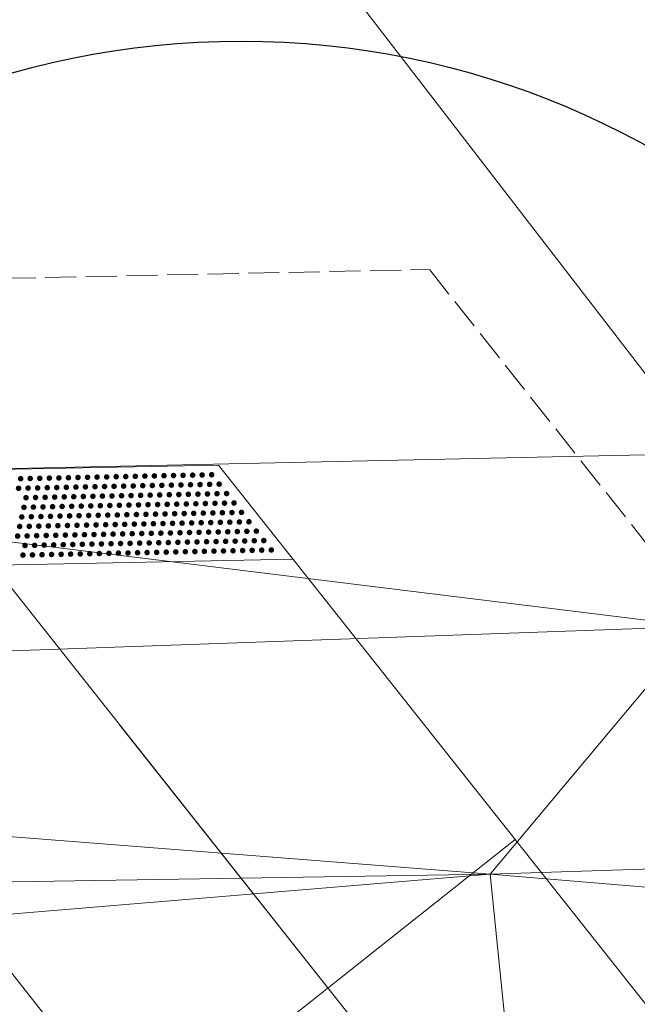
# Model space of a CAD drawing. Extents: x 2399984 to 2508823, y 556481 to 592637.
# Tile 96 of 158: x 2437646 to 2437659, y 564429 to 564449. Entities that reach past the tile are written whole.
import ezdxf

# ---------------------------------------------------------------- set-up
doc = ezdxf.new("R2010")
doc.units = 0
doc.header["$MEASUREMENT"] = 0
for name, pattern in [('cl20', [100, 5, -5, 80, -5, 5]), ('cl50', [100, 7.5, -7.5, 70, -7.5, 7.5]), ('constlimit', [0.85, 0.65, -0.1, -0.1])]:
    doc.linetypes.add(name, pattern=pattern)
for name, color, linetype, lineweight in [('DT_X_Triangles', 91, 'Continuous', 0), ('GE_P_CL_20', 7, 'cl20', 13), ('GE_P_CL_50', 7, 'cl50', 13), ('PV_P_Bikeway', 193, 'Continuous', 13), ('PV_P_Curb_Ramp', 120, 'Continuous', 13), ('PV_P_Joint', 4, 'Continuous', 13), ('RW_P_Const_Limits', 120, 'constlimit', 0)]:
    doc.layers.add(name, color=color, linetype=linetype, lineweight=lineweight)
doc.layers.add('GK_Visualization', color=30, linetype='Continuous', lineweight=13, plot=False)
doc.layers.add('SC_Scratch1', color=7, linetype='Continuous', lineweight=0, plot=False)

msp = doc.modelspace()

# ---------------------------------------------------------------- hatches: boundary and pattern name
at = {"layer": 'PV_P_Curb_Ramp'}
h = msp.add_hatch(color=256, dxfattribs=at)
edge = h.paths.add_edge_path()
edge.add_arc((2437645.811, 564439.683), 0.0583, 0, 360)
h = msp.add_hatch(color=256, dxfattribs=at)
edge = h.paths.add_edge_path()
edge.add_arc((2437646.011, 564439.687), 0.0583, 0, 360)
h = msp.add_hatch(color=256, dxfattribs=at)
edge = h.paths.add_edge_path()
edge.add_arc((2437646.211, 564439.691), 0.0583, 0, 360)
h = msp.add_hatch(color=256, dxfattribs=at)
edge = h.paths.add_edge_path()
edge.add_arc((2437646.411, 564439.695), 0.0583, 0, 360)
h = msp.add_hatch(color=256, dxfattribs=at)
edge = h.paths.add_edge_path()
edge.add_arc((2437646.611, 564439.699), 0.0583, 0, 360)
h = msp.add_hatch(color=256, dxfattribs=at)
edge = h.paths.add_edge_path()
edge.add_arc((2437646.811, 564439.703), 0.0583, 0, 360)
h = msp.add_hatch(color=256, dxfattribs=at)
edge = h.paths.add_edge_path()
edge.add_arc((2437647.011, 564439.708), 0.0583, 0, 360)
h = msp.add_hatch(color=256, dxfattribs=at)
edge = h.paths.add_edge_path()
edge.add_arc((2437647.211, 564439.712), 0.0583, 0, 360)
h = msp.add_hatch(color=256, dxfattribs=at)
edge = h.paths.add_edge_path()
edge.add_arc((2437647.411, 564439.716), 0.0583, 0, 360)
h = msp.add_hatch(color=256, dxfattribs=at)
edge = h.paths.add_edge_path()
edge.add_arc((2437647.611, 564439.72), 0.0583, 0, 360)
h = msp.add_hatch(color=256, dxfattribs=at)
edge = h.paths.add_edge_path()
edge.add_arc((2437647.811, 564439.724), 0.0583, 0, 360)
h = msp.add_hatch(color=256, dxfattribs=at)
edge = h.paths.add_edge_path()
edge.add_arc((2437648.011, 564439.728), 0.0583, 0, 360)
h = msp.add_hatch(color=256, dxfattribs=at)
edge = h.paths.add_edge_path()
edge.add_arc((2437648.211, 564439.732), 0.0583, 0, 360)
h = msp.add_hatch(color=256, dxfattribs=at)
edge = h.paths.add_edge_path()
edge.add_arc((2437648.411, 564439.737), 0.0583, 0, 360)
h = msp.add_hatch(color=256, dxfattribs=at)
edge = h.paths.add_edge_path()
edge.add_arc((2437648.611, 564439.741), 0.0583, 0, 360)
h = msp.add_hatch(color=256, dxfattribs=at)
edge = h.paths.add_edge_path()
edge.add_arc((2437648.811, 564439.745), 0.0583, 0, 360)
h = msp.add_hatch(color=256, dxfattribs=at)
edge = h.paths.add_edge_path()
edge.add_arc((2437649.011, 564439.749), 0.0583, 0, 360)
h = msp.add_hatch(color=256, dxfattribs=at)
edge = h.paths.add_edge_path()
edge.add_arc((2437649.21, 564439.753), 0.0583, 0, 360)
h = msp.add_hatch(color=256, dxfattribs=at)
edge = h.paths.add_edge_path()
edge.add_arc((2437649.41, 564439.757), 0.0583, 0, 360)
h = msp.add_hatch(color=256, dxfattribs=at)
edge = h.paths.add_edge_path()
edge.add_arc((2437649.61, 564439.761), 0.0583, 0, 360)
h = msp.add_hatch(color=256, dxfattribs=at)
edge = h.paths.add_edge_path()
edge.add_arc((2437649.81, 564439.765), 0.0583, 0, 360)
h = msp.add_hatch(color=256, dxfattribs=at)
edge = h.paths.add_edge_path()
edge.add_arc((2437645.767, 564439.482), 0.0583, 0, 360)
h = msp.add_hatch(color=256, dxfattribs=at)
edge = h.paths.add_edge_path()
edge.add_arc((2437645.967, 564439.486), 0.0583, 0, 360)
h = msp.add_hatch(color=256, dxfattribs=at)
edge = h.paths.add_edge_path()
edge.add_arc((2437646.167, 564439.49), 0.0583, 0, 360)
h = msp.add_hatch(color=256, dxfattribs=at)
edge = h.paths.add_edge_path()
edge.add_arc((2437646.367, 564439.494), 0.0583, 0, 360)
h = msp.add_hatch(color=256, dxfattribs=at)
edge = h.paths.add_edge_path()
edge.add_arc((2437646.567, 564439.498), 0.0583, 0, 360)
h = msp.add_hatch(color=256, dxfattribs=at)
edge = h.paths.add_edge_path()
edge.add_arc((2437646.767, 564439.502), 0.0583, 0, 360)
h = msp.add_hatch(color=256, dxfattribs=at)
edge = h.paths.add_edge_path()
edge.add_arc((2437646.967, 564439.507), 0.0583, 0, 360)
h = msp.add_hatch(color=256, dxfattribs=at)
edge = h.paths.add_edge_path()
edge.add_arc((2437647.167, 564439.511), 0.0583, 0, 360)
h = msp.add_hatch(color=256, dxfattribs=at)
edge = h.paths.add_edge_path()
edge.add_arc((2437647.367, 564439.515), 0.0583, 0, 360)
h = msp.add_hatch(color=256, dxfattribs=at)
edge = h.paths.add_edge_path()
edge.add_arc((2437647.567, 564439.519), 0.0583, 0, 360)
h = msp.add_hatch(color=256, dxfattribs=at)
edge = h.paths.add_edge_path()
edge.add_arc((2437647.767, 564439.523), 0.0583, 0, 360)
h = msp.add_hatch(color=256, dxfattribs=at)
edge = h.paths.add_edge_path()
edge.add_arc((2437647.967, 564439.527), 0.0583, 0, 360)
h = msp.add_hatch(color=256, dxfattribs=at)
edge = h.paths.add_edge_path()
edge.add_arc((2437648.167, 564439.531), 0.0583, 0, 360)
h = msp.add_hatch(color=256, dxfattribs=at)
edge = h.paths.add_edge_path()
edge.add_arc((2437648.367, 564439.536), 0.0583, 0, 360)
h = msp.add_hatch(color=256, dxfattribs=at)
edge = h.paths.add_edge_path()
edge.add_arc((2437648.567, 564439.54), 0.0583, 0, 360)
h = msp.add_hatch(color=256, dxfattribs=at)
edge = h.paths.add_edge_path()
edge.add_arc((2437648.766, 564439.544), 0.0583, 0, 360)
h = msp.add_hatch(color=256, dxfattribs=at)
edge = h.paths.add_edge_path()
edge.add_arc((2437648.966, 564439.548), 0.0583, 0, 360)
h = msp.add_hatch(color=256, dxfattribs=at)
edge = h.paths.add_edge_path()
edge.add_arc((2437649.166, 564439.552), 0.0583, 0, 360)
h = msp.add_hatch(color=256, dxfattribs=at)
edge = h.paths.add_edge_path()
edge.add_arc((2437649.366, 564439.556), 0.0583, 0, 360)
h = msp.add_hatch(color=256, dxfattribs=at)
edge = h.paths.add_edge_path()
edge.add_arc((2437649.566, 564439.56), 0.0583, 0, 360)
h = msp.add_hatch(color=256, dxfattribs=at)
edge = h.paths.add_edge_path()
edge.add_arc((2437649.766, 564439.565), 0.0583, 0, 360)
h = msp.add_hatch(color=256, dxfattribs=at)
edge = h.paths.add_edge_path()
edge.add_arc((2437649.966, 564439.569), 0.0583, 0, 360)
h = msp.add_hatch(color=256, dxfattribs=at)
edge = h.paths.add_edge_path()
edge.add_arc((2437645.923, 564439.285), 0.0583, 0, 360)
h = msp.add_hatch(color=256, dxfattribs=at)
edge = h.paths.add_edge_path()
edge.add_arc((2437646.123, 564439.289), 0.0583, 0, 360)
h = msp.add_hatch(color=256, dxfattribs=at)
edge = h.paths.add_edge_path()
edge.add_arc((2437646.323, 564439.293), 0.0583, 0, 360)
h = msp.add_hatch(color=256, dxfattribs=at)
edge = h.paths.add_edge_path()
edge.add_arc((2437646.523, 564439.297), 0.0583, 0, 360)
h = msp.add_hatch(color=256, dxfattribs=at)
edge = h.paths.add_edge_path()
edge.add_arc((2437646.723, 564439.302), 0.0583, 0, 360)
h = msp.add_hatch(color=256, dxfattribs=at)
edge = h.paths.add_edge_path()
edge.add_arc((2437646.923, 564439.306), 0.0583, 0, 360)
h = msp.add_hatch(color=256, dxfattribs=at)
edge = h.paths.add_edge_path()
edge.add_arc((2437647.123, 564439.31), 0.0583, 0, 360)
h = msp.add_hatch(color=256, dxfattribs=at)
edge = h.paths.add_edge_path()
edge.add_arc((2437647.323, 564439.314), 0.0583, 0, 360)
h = msp.add_hatch(color=256, dxfattribs=at)
edge = h.paths.add_edge_path()
edge.add_arc((2437647.523, 564439.318), 0.0583, 0, 360)
h = msp.add_hatch(color=256, dxfattribs=at)
edge = h.paths.add_edge_path()
edge.add_arc((2437647.723, 564439.322), 0.0583, 0, 360)
h = msp.add_hatch(color=256, dxfattribs=at)
edge = h.paths.add_edge_path()
edge.add_arc((2437647.923, 564439.326), 0.0583, 0, 360)
h = msp.add_hatch(color=256, dxfattribs=at)
edge = h.paths.add_edge_path()
edge.add_arc((2437648.122, 564439.33), 0.0583, 0, 360)
h = msp.add_hatch(color=256, dxfattribs=at)
edge = h.paths.add_edge_path()
edge.add_arc((2437648.322, 564439.335), 0.0583, 0, 360)
h = msp.add_hatch(color=256, dxfattribs=at)
edge = h.paths.add_edge_path()
edge.add_arc((2437648.522, 564439.339), 0.0583, 0, 360)
h = msp.add_hatch(color=256, dxfattribs=at)
edge = h.paths.add_edge_path()
edge.add_arc((2437648.722, 564439.343), 0.0583, 0, 360)
h = msp.add_hatch(color=256, dxfattribs=at)
edge = h.paths.add_edge_path()
edge.add_arc((2437648.922, 564439.347), 0.0583, 0, 360)
h = msp.add_hatch(color=256, dxfattribs=at)
edge = h.paths.add_edge_path()
edge.add_arc((2437649.122, 564439.351), 0.0583, 0, 360)
h = msp.add_hatch(color=256, dxfattribs=at)
edge = h.paths.add_edge_path()
edge.add_arc((2437649.322, 564439.355), 0.0583, 0, 360)
h = msp.add_hatch(color=256, dxfattribs=at)
edge = h.paths.add_edge_path()
edge.add_arc((2437649.522, 564439.359), 0.0583, 0, 360)
h = msp.add_hatch(color=256, dxfattribs=at)
edge = h.paths.add_edge_path()
edge.add_arc((2437649.722, 564439.364), 0.0583, 0, 360)
h = msp.add_hatch(color=256, dxfattribs=at)
edge = h.paths.add_edge_path()
edge.add_arc((2437649.922, 564439.368), 0.0583, 0, 360)
h = msp.add_hatch(color=256, dxfattribs=at)
edge = h.paths.add_edge_path()
edge.add_arc((2437650.122, 564439.372), 0.0583, 0, 360)
h = msp.add_hatch(color=256, dxfattribs=at)
edge = h.paths.add_edge_path()
edge.add_arc((2437645.879, 564439.084), 0.0583, 0, 360)
h = msp.add_hatch(color=256, dxfattribs=at)
edge = h.paths.add_edge_path()
edge.add_arc((2437646.079, 564439.088), 0.0583, 0, 360)
h = msp.add_hatch(color=256, dxfattribs=at)
edge = h.paths.add_edge_path()
edge.add_arc((2437646.279, 564439.092), 0.0583, 0, 360)
h = msp.add_hatch(color=256, dxfattribs=at)
edge = h.paths.add_edge_path()
edge.add_arc((2437646.479, 564439.096), 0.0583, 0, 360)
h = msp.add_hatch(color=256, dxfattribs=at)
edge = h.paths.add_edge_path()
edge.add_arc((2437646.679, 564439.101), 0.0583, 0, 360)
h = msp.add_hatch(color=256, dxfattribs=at)
edge = h.paths.add_edge_path()
edge.add_arc((2437646.879, 564439.105), 0.0583, 0, 360)
h = msp.add_hatch(color=256, dxfattribs=at)
edge = h.paths.add_edge_path()
edge.add_arc((2437647.079, 564439.109), 0.0583, 0, 360)
h = msp.add_hatch(color=256, dxfattribs=at)
edge = h.paths.add_edge_path()
edge.add_arc((2437647.279, 564439.113), 0.0583, 0, 360)
h = msp.add_hatch(color=256, dxfattribs=at)
edge = h.paths.add_edge_path()
edge.add_arc((2437647.479, 564439.117), 0.0583, 0, 360)
h = msp.add_hatch(color=256, dxfattribs=at)
edge = h.paths.add_edge_path()
edge.add_arc((2437647.678, 564439.121), 0.0583, 0, 360)
h = msp.add_hatch(color=256, dxfattribs=at)
edge = h.paths.add_edge_path()
edge.add_arc((2437647.878, 564439.125), 0.0583, 0, 360)
h = msp.add_hatch(color=256, dxfattribs=at)
edge = h.paths.add_edge_path()
edge.add_arc((2437648.078, 564439.13), 0.0583, 0, 360)
h = msp.add_hatch(color=256, dxfattribs=at)
edge = h.paths.add_edge_path()
edge.add_arc((2437648.278, 564439.134), 0.0583, 0, 360)
h = msp.add_hatch(color=256, dxfattribs=at)
edge = h.paths.add_edge_path()
edge.add_arc((2437648.478, 564439.138), 0.0583, 0, 360)
h = msp.add_hatch(color=256, dxfattribs=at)
edge = h.paths.add_edge_path()
edge.add_arc((2437648.678, 564439.142), 0.0583, 0, 360)
h = msp.add_hatch(color=256, dxfattribs=at)
edge = h.paths.add_edge_path()
edge.add_arc((2437648.878, 564439.146), 0.0583, 0, 360)
h = msp.add_hatch(color=256, dxfattribs=at)
edge = h.paths.add_edge_path()
edge.add_arc((2437649.078, 564439.15), 0.0583, 0, 360)
h = msp.add_hatch(color=256, dxfattribs=at)
edge = h.paths.add_edge_path()
edge.add_arc((2437649.278, 564439.154), 0.0583, 0, 360)
h = msp.add_hatch(color=256, dxfattribs=at)
edge = h.paths.add_edge_path()
edge.add_arc((2437649.478, 564439.158), 0.0583, 0, 360)
h = msp.add_hatch(color=256, dxfattribs=at)
edge = h.paths.add_edge_path()
edge.add_arc((2437649.678, 564439.163), 0.0583, 0, 360)
h = msp.add_hatch(color=256, dxfattribs=at)
edge = h.paths.add_edge_path()
edge.add_arc((2437649.878, 564439.167), 0.0583, 0, 360)
h = msp.add_hatch(color=256, dxfattribs=at)
edge = h.paths.add_edge_path()
edge.add_arc((2437650.078, 564439.171), 0.0583, 0, 360)
h = msp.add_hatch(color=256, dxfattribs=at)
edge = h.paths.add_edge_path()
edge.add_arc((2437650.278, 564439.175), 0.0583, 0, 360)
h = msp.add_hatch(color=256, dxfattribs=at)
edge = h.paths.add_edge_path()
edge.add_arc((2437645.835, 564438.883), 0.0583, 0, 360)
h = msp.add_hatch(color=256, dxfattribs=at)
edge = h.paths.add_edge_path()
edge.add_arc((2437646.035, 564438.887), 0.0583, 0, 360)
h = msp.add_hatch(color=256, dxfattribs=at)
edge = h.paths.add_edge_path()
edge.add_arc((2437646.235, 564438.891), 0.0583, 0, 360)
h = msp.add_hatch(color=256, dxfattribs=at)
edge = h.paths.add_edge_path()
edge.add_arc((2437646.435, 564438.895), 0.0583, 0, 360)
h = msp.add_hatch(color=256, dxfattribs=at)
edge = h.paths.add_edge_path()
edge.add_arc((2437646.635, 564438.9), 0.0583, 0, 360)
h = msp.add_hatch(color=256, dxfattribs=at)
edge = h.paths.add_edge_path()
edge.add_arc((2437646.835, 564438.904), 0.0583, 0, 360)
h = msp.add_hatch(color=256, dxfattribs=at)
edge = h.paths.add_edge_path()
edge.add_arc((2437647.034, 564438.908), 0.0583, 0, 360)
h = msp.add_hatch(color=256, dxfattribs=at)
edge = h.paths.add_edge_path()
edge.add_arc((2437647.234, 564438.912), 0.0583, 0, 360)
h = msp.add_hatch(color=256, dxfattribs=at)
edge = h.paths.add_edge_path()
edge.add_arc((2437647.434, 564438.916), 0.0583, 0, 360)
h = msp.add_hatch(color=256, dxfattribs=at)
edge = h.paths.add_edge_path()
edge.add_arc((2437647.634, 564438.92), 0.0583, 0, 360)
h = msp.add_hatch(color=256, dxfattribs=at)
edge = h.paths.add_edge_path()
edge.add_arc((2437647.834, 564438.924), 0.0583, 0, 360)
h = msp.add_hatch(color=256, dxfattribs=at)
edge = h.paths.add_edge_path()
edge.add_arc((2437648.034, 564438.929), 0.0583, 0, 360)
h = msp.add_hatch(color=256, dxfattribs=at)
edge = h.paths.add_edge_path()
edge.add_arc((2437648.234, 564438.933), 0.0583, 0, 360)
h = msp.add_hatch(color=256, dxfattribs=at)
edge = h.paths.add_edge_path()
edge.add_arc((2437648.434, 564438.937), 0.0583, 0, 360)
h = msp.add_hatch(color=256, dxfattribs=at)
edge = h.paths.add_edge_path()
edge.add_arc((2437648.634, 564438.941), 0.0583, 0, 360)
h = msp.add_hatch(color=256, dxfattribs=at)
edge = h.paths.add_edge_path()
edge.add_arc((2437648.834, 564438.945), 0.0583, 0, 360)
h = msp.add_hatch(color=256, dxfattribs=at)
edge = h.paths.add_edge_path()
edge.add_arc((2437649.034, 564438.949), 0.0583, 0, 360)
h = msp.add_hatch(color=256, dxfattribs=at)
edge = h.paths.add_edge_path()
edge.add_arc((2437649.234, 564438.953), 0.0583, 0, 360)
h = msp.add_hatch(color=256, dxfattribs=at)
edge = h.paths.add_edge_path()
edge.add_arc((2437649.434, 564438.958), 0.0583, 0, 360)
h = msp.add_hatch(color=256, dxfattribs=at)
edge = h.paths.add_edge_path()
edge.add_arc((2437649.634, 564438.962), 0.0583, 0, 360)
h = msp.add_hatch(color=256, dxfattribs=at)
edge = h.paths.add_edge_path()
edge.add_arc((2437649.834, 564438.966), 0.0583, 0, 360)
h = msp.add_hatch(color=256, dxfattribs=at)
edge = h.paths.add_edge_path()
edge.add_arc((2437650.034, 564438.97), 0.0583, 0, 360)
h = msp.add_hatch(color=256, dxfattribs=at)
edge = h.paths.add_edge_path()
edge.add_arc((2437650.234, 564438.974), 0.0583, 0, 360)
h = msp.add_hatch(color=256, dxfattribs=at)
edge = h.paths.add_edge_path()
edge.add_arc((2437650.434, 564438.978), 0.0583, 0, 360)
h = msp.add_hatch(color=256, dxfattribs=at)
edge = h.paths.add_edge_path()
edge.add_arc((2437645.791, 564438.682), 0.0583, 0, 360)
h = msp.add_hatch(color=256, dxfattribs=at)
edge = h.paths.add_edge_path()
edge.add_arc((2437645.991, 564438.686), 0.0583, 0, 360)
h = msp.add_hatch(color=256, dxfattribs=at)
edge = h.paths.add_edge_path()
edge.add_arc((2437646.191, 564438.69), 0.0583, 0, 360)
h = msp.add_hatch(color=256, dxfattribs=at)
edge = h.paths.add_edge_path()
edge.add_arc((2437646.391, 564438.695), 0.0583, 0, 360)
h = msp.add_hatch(color=256, dxfattribs=at)
edge = h.paths.add_edge_path()
edge.add_arc((2437646.59, 564438.699), 0.0583, 0, 360)
h = msp.add_hatch(color=256, dxfattribs=at)
edge = h.paths.add_edge_path()
edge.add_arc((2437646.79, 564438.703), 0.0583, 0, 360)
h = msp.add_hatch(color=256, dxfattribs=at)
edge = h.paths.add_edge_path()
edge.add_arc((2437646.99, 564438.707), 0.0583, 0, 360)
h = msp.add_hatch(color=256, dxfattribs=at)
edge = h.paths.add_edge_path()
edge.add_arc((2437647.19, 564438.711), 0.0583, 0, 360)
h = msp.add_hatch(color=256, dxfattribs=at)
edge = h.paths.add_edge_path()
edge.add_arc((2437647.39, 564438.715), 0.0583, 0, 360)
h = msp.add_hatch(color=256, dxfattribs=at)
edge = h.paths.add_edge_path()
edge.add_arc((2437647.59, 564438.719), 0.0583, 0, 360)
h = msp.add_hatch(color=256, dxfattribs=at)
edge = h.paths.add_edge_path()
edge.add_arc((2437647.79, 564438.723), 0.0583, 0, 360)
h = msp.add_hatch(color=256, dxfattribs=at)
edge = h.paths.add_edge_path()
edge.add_arc((2437647.99, 564438.728), 0.0583, 0, 360)
h = msp.add_hatch(color=256, dxfattribs=at)
edge = h.paths.add_edge_path()
edge.add_arc((2437648.19, 564438.732), 0.0583, 0, 360)
h = msp.add_hatch(color=256, dxfattribs=at)
edge = h.paths.add_edge_path()
edge.add_arc((2437648.39, 564438.736), 0.0583, 0, 360)
h = msp.add_hatch(color=256, dxfattribs=at)
edge = h.paths.add_edge_path()
edge.add_arc((2437648.59, 564438.74), 0.0583, 0, 360)
h = msp.add_hatch(color=256, dxfattribs=at)
edge = h.paths.add_edge_path()
edge.add_arc((2437648.79, 564438.744), 0.0583, 0, 360)
h = msp.add_hatch(color=256, dxfattribs=at)
edge = h.paths.add_edge_path()
edge.add_arc((2437648.99, 564438.748), 0.0583, 0, 360)
h = msp.add_hatch(color=256, dxfattribs=at)
edge = h.paths.add_edge_path()
edge.add_arc((2437649.19, 564438.752), 0.0583, 0, 360)
h = msp.add_hatch(color=256, dxfattribs=at)
edge = h.paths.add_edge_path()
edge.add_arc((2437649.39, 564438.757), 0.0583, 0, 360)
h = msp.add_hatch(color=256, dxfattribs=at)
edge = h.paths.add_edge_path()
edge.add_arc((2437649.59, 564438.761), 0.0583, 0, 360)
h = msp.add_hatch(color=256, dxfattribs=at)
edge = h.paths.add_edge_path()
edge.add_arc((2437649.79, 564438.765), 0.0583, 0, 360)
h = msp.add_hatch(color=256, dxfattribs=at)
edge = h.paths.add_edge_path()
edge.add_arc((2437649.99, 564438.769), 0.0583, 0, 360)
h = msp.add_hatch(color=256, dxfattribs=at)
edge = h.paths.add_edge_path()
edge.add_arc((2437650.19, 564438.773), 0.0583, 0, 360)
h = msp.add_hatch(color=256, dxfattribs=at)
edge = h.paths.add_edge_path()
edge.add_arc((2437650.39, 564438.777), 0.0583, 0, 360)
h = msp.add_hatch(color=256, dxfattribs=at)
edge = h.paths.add_edge_path()
edge.add_arc((2437650.59, 564438.781), 0.0583, 0, 360)
h = msp.add_hatch(color=256, dxfattribs=at)
edge = h.paths.add_edge_path()
edge.add_arc((2437645.747, 564438.481), 0.0583, 0, 360)
h = msp.add_hatch(color=256, dxfattribs=at)
edge = h.paths.add_edge_path()
edge.add_arc((2437645.946, 564438.485), 0.0583, 0, 360)
h = msp.add_hatch(color=256, dxfattribs=at)
edge = h.paths.add_edge_path()
edge.add_arc((2437646.146, 564438.489), 0.0583, 0, 360)
h = msp.add_hatch(color=256, dxfattribs=at)
edge = h.paths.add_edge_path()
edge.add_arc((2437646.346, 564438.494), 0.0583, 0, 360)
h = msp.add_hatch(color=256, dxfattribs=at)
edge = h.paths.add_edge_path()
edge.add_arc((2437646.546, 564438.498), 0.0583, 0, 360)
h = msp.add_hatch(color=256, dxfattribs=at)
edge = h.paths.add_edge_path()
edge.add_arc((2437646.746, 564438.502), 0.0583, 0, 360)
h = msp.add_hatch(color=256, dxfattribs=at)
edge = h.paths.add_edge_path()
edge.add_arc((2437646.946, 564438.506), 0.0583, 0, 360)
h = msp.add_hatch(color=256, dxfattribs=at)
edge = h.paths.add_edge_path()
edge.add_arc((2437647.146, 564438.51), 0.0583, 0, 360)
h = msp.add_hatch(color=256, dxfattribs=at)
edge = h.paths.add_edge_path()
edge.add_arc((2437647.346, 564438.514), 0.0583, 0, 360)
h = msp.add_hatch(color=256, dxfattribs=at)
edge = h.paths.add_edge_path()
edge.add_arc((2437647.546, 564438.518), 0.0583, 0, 360)
h = msp.add_hatch(color=256, dxfattribs=at)
edge = h.paths.add_edge_path()
edge.add_arc((2437647.746, 564438.523), 0.0583, 0, 360)
h = msp.add_hatch(color=256, dxfattribs=at)
edge = h.paths.add_edge_path()
edge.add_arc((2437647.946, 564438.527), 0.0583, 0, 360)
h = msp.add_hatch(color=256, dxfattribs=at)
edge = h.paths.add_edge_path()
edge.add_arc((2437648.146, 564438.531), 0.0583, 0, 360)
h = msp.add_hatch(color=256, dxfattribs=at)
edge = h.paths.add_edge_path()
edge.add_arc((2437648.346, 564438.535), 0.0583, 0, 360)
h = msp.add_hatch(color=256, dxfattribs=at)
edge = h.paths.add_edge_path()
edge.add_arc((2437648.546, 564438.539), 0.0583, 0, 360)
h = msp.add_hatch(color=256, dxfattribs=at)
edge = h.paths.add_edge_path()
edge.add_arc((2437648.746, 564438.543), 0.0583, 0, 360)
h = msp.add_hatch(color=256, dxfattribs=at)
edge = h.paths.add_edge_path()
edge.add_arc((2437648.946, 564438.547), 0.0583, 0, 360)
h = msp.add_hatch(color=256, dxfattribs=at)
edge = h.paths.add_edge_path()
edge.add_arc((2437649.146, 564438.551), 0.0583, 0, 360)
h = msp.add_hatch(color=256, dxfattribs=at)
edge = h.paths.add_edge_path()
edge.add_arc((2437649.346, 564438.556), 0.0583, 0, 360)
h = msp.add_hatch(color=256, dxfattribs=at)
edge = h.paths.add_edge_path()
edge.add_arc((2437649.546, 564438.56), 0.0583, 0, 360)
h = msp.add_hatch(color=256, dxfattribs=at)
edge = h.paths.add_edge_path()
edge.add_arc((2437649.746, 564438.564), 0.0583, 0, 360)
h = msp.add_hatch(color=256, dxfattribs=at)
edge = h.paths.add_edge_path()
edge.add_arc((2437649.946, 564438.568), 0.0583, 0, 360)
h = msp.add_hatch(color=256, dxfattribs=at)
edge = h.paths.add_edge_path()
edge.add_arc((2437650.146, 564438.572), 0.0583, 0, 360)
h = msp.add_hatch(color=256, dxfattribs=at)
edge = h.paths.add_edge_path()
edge.add_arc((2437650.346, 564438.576), 0.0583, 0, 360)
h = msp.add_hatch(color=256, dxfattribs=at)
edge = h.paths.add_edge_path()
edge.add_arc((2437650.546, 564438.58), 0.0583, 0, 360)
h = msp.add_hatch(color=256, dxfattribs=at)
edge = h.paths.add_edge_path()
edge.add_arc((2437650.745, 564438.585), 0.0583, 0, 360)
h = msp.add_hatch(color=256, dxfattribs=at)
edge = h.paths.add_edge_path()
edge.add_arc((2437645.902, 564438.284), 0.0583, 0, 360)
h = msp.add_hatch(color=256, dxfattribs=at)
edge = h.paths.add_edge_path()
edge.add_arc((2437646.102, 564438.288), 0.0583, 0, 360)
h = msp.add_hatch(color=256, dxfattribs=at)
edge = h.paths.add_edge_path()
edge.add_arc((2437646.302, 564438.293), 0.0583, 0, 360)
h = msp.add_hatch(color=256, dxfattribs=at)
edge = h.paths.add_edge_path()
edge.add_arc((2437646.502, 564438.297), 0.0583, 0, 360)
h = msp.add_hatch(color=256, dxfattribs=at)
edge = h.paths.add_edge_path()
edge.add_arc((2437646.702, 564438.301), 0.0583, 0, 360)
h = msp.add_hatch(color=256, dxfattribs=at)
edge = h.paths.add_edge_path()
edge.add_arc((2437646.902, 564438.305), 0.0583, 0, 360)
h = msp.add_hatch(color=256, dxfattribs=at)
edge = h.paths.add_edge_path()
edge.add_arc((2437647.102, 564438.309), 0.0583, 0, 360)
h = msp.add_hatch(color=256, dxfattribs=at)
edge = h.paths.add_edge_path()
edge.add_arc((2437647.302, 564438.313), 0.0583, 0, 360)
h = msp.add_hatch(color=256, dxfattribs=at)
edge = h.paths.add_edge_path()
edge.add_arc((2437647.502, 564438.317), 0.0583, 0, 360)
h = msp.add_hatch(color=256, dxfattribs=at)
edge = h.paths.add_edge_path()
edge.add_arc((2437647.702, 564438.322), 0.0583, 0, 360)
h = msp.add_hatch(color=256, dxfattribs=at)
edge = h.paths.add_edge_path()
edge.add_arc((2437647.902, 564438.326), 0.0583, 0, 360)
h = msp.add_hatch(color=256, dxfattribs=at)
edge = h.paths.add_edge_path()
edge.add_arc((2437648.102, 564438.33), 0.0583, 0, 360)
h = msp.add_hatch(color=256, dxfattribs=at)
edge = h.paths.add_edge_path()
edge.add_arc((2437648.302, 564438.334), 0.0583, 0, 360)
h = msp.add_hatch(color=256, dxfattribs=at)
edge = h.paths.add_edge_path()
edge.add_arc((2437648.502, 564438.338), 0.0583, 0, 360)
h = msp.add_hatch(color=256, dxfattribs=at)
edge = h.paths.add_edge_path()
edge.add_arc((2437648.702, 564438.342), 0.0583, 0, 360)
h = msp.add_hatch(color=256, dxfattribs=at)
edge = h.paths.add_edge_path()
edge.add_arc((2437648.902, 564438.346), 0.0583, 0, 360)
h = msp.add_hatch(color=256, dxfattribs=at)
edge = h.paths.add_edge_path()
edge.add_arc((2437649.102, 564438.351), 0.0583, 0, 360)
h = msp.add_hatch(color=256, dxfattribs=at)
edge = h.paths.add_edge_path()
edge.add_arc((2437649.302, 564438.355), 0.0583, 0, 360)
h = msp.add_hatch(color=256, dxfattribs=at)
edge = h.paths.add_edge_path()
edge.add_arc((2437649.502, 564438.359), 0.0583, 0, 360)
h = msp.add_hatch(color=256, dxfattribs=at)
edge = h.paths.add_edge_path()
edge.add_arc((2437649.702, 564438.363), 0.0583, 0, 360)
h = msp.add_hatch(color=256, dxfattribs=at)
edge = h.paths.add_edge_path()
edge.add_arc((2437649.902, 564438.367), 0.0583, 0, 360)
h = msp.add_hatch(color=256, dxfattribs=at)
edge = h.paths.add_edge_path()
edge.add_arc((2437650.101, 564438.371), 0.0583, 0, 360)
h = msp.add_hatch(color=256, dxfattribs=at)
edge = h.paths.add_edge_path()
edge.add_arc((2437650.301, 564438.375), 0.0583, 0, 360)
h = msp.add_hatch(color=256, dxfattribs=at)
edge = h.paths.add_edge_path()
edge.add_arc((2437650.501, 564438.379), 0.0583, 0, 360)
h = msp.add_hatch(color=256, dxfattribs=at)
edge = h.paths.add_edge_path()
edge.add_arc((2437650.701, 564438.384), 0.0583, 0, 360)
h = msp.add_hatch(color=256, dxfattribs=at)
edge = h.paths.add_edge_path()
edge.add_arc((2437650.857, 564438.187), 0.0583, 0, 360)
h = msp.add_hatch(color=256, dxfattribs=at)
edge = h.paths.add_edge_path()
edge.add_arc((2437650.901, 564438.388), 0.0583, 0, 360)
h = msp.add_hatch(color=256, dxfattribs=at)
edge = h.paths.add_edge_path()
edge.add_arc((2437651.057, 564438.191), 0.0583, 0, 360)
h = msp.add_hatch(color=256, dxfattribs=at)
edge = h.paths.add_edge_path()
edge.add_arc((2437645.858, 564438.083), 0.0583, 0, 360)
h = msp.add_hatch(color=256, dxfattribs=at)
edge = h.paths.add_edge_path()
edge.add_arc((2437646.058, 564438.088), 0.0583, 0, 360)
h = msp.add_hatch(color=256, dxfattribs=at)
edge = h.paths.add_edge_path()
edge.add_arc((2437646.258, 564438.092), 0.0583, 0, 360)
h = msp.add_hatch(color=256, dxfattribs=at)
edge = h.paths.add_edge_path()
edge.add_arc((2437646.458, 564438.096), 0.0583, 0, 360)
h = msp.add_hatch(color=256, dxfattribs=at)
edge = h.paths.add_edge_path()
edge.add_arc((2437646.658, 564438.1), 0.0583, 0, 360)
h = msp.add_hatch(color=256, dxfattribs=at)
edge = h.paths.add_edge_path()
edge.add_arc((2437646.858, 564438.104), 0.0583, 0, 360)
h = msp.add_hatch(color=256, dxfattribs=at)
edge = h.paths.add_edge_path()
edge.add_arc((2437647.058, 564438.108), 0.0583, 0, 360)
h = msp.add_hatch(color=256, dxfattribs=at)
edge = h.paths.add_edge_path()
edge.add_arc((2437647.258, 564438.112), 0.0583, 0, 360)
h = msp.add_hatch(color=256, dxfattribs=at)
edge = h.paths.add_edge_path()
edge.add_arc((2437647.458, 564438.116), 0.0583, 0, 360)
h = msp.add_hatch(color=256, dxfattribs=at)
edge = h.paths.add_edge_path()
edge.add_arc((2437647.658, 564438.121), 0.0583, 0, 360)
h = msp.add_hatch(color=256, dxfattribs=at)
edge = h.paths.add_edge_path()
edge.add_arc((2437647.858, 564438.125), 0.0583, 0, 360)
h = msp.add_hatch(color=256, dxfattribs=at)
edge = h.paths.add_edge_path()
edge.add_arc((2437648.058, 564438.129), 0.0583, 0, 360)
h = msp.add_hatch(color=256, dxfattribs=at)
edge = h.paths.add_edge_path()
edge.add_arc((2437648.258, 564438.133), 0.0583, 0, 360)
h = msp.add_hatch(color=256, dxfattribs=at)
edge = h.paths.add_edge_path()
edge.add_arc((2437648.458, 564438.137), 0.0583, 0, 360)
h = msp.add_hatch(color=256, dxfattribs=at)
edge = h.paths.add_edge_path()
edge.add_arc((2437648.658, 564438.141), 0.0583, 0, 360)
h = msp.add_hatch(color=256, dxfattribs=at)
edge = h.paths.add_edge_path()
edge.add_arc((2437648.858, 564438.145), 0.0583, 0, 360)
h = msp.add_hatch(color=256, dxfattribs=at)
edge = h.paths.add_edge_path()
edge.add_arc((2437649.058, 564438.15), 0.0583, 0, 360)
h = msp.add_hatch(color=256, dxfattribs=at)
edge = h.paths.add_edge_path()
edge.add_arc((2437649.258, 564438.154), 0.0583, 0, 360)
h = msp.add_hatch(color=256, dxfattribs=at)
edge = h.paths.add_edge_path()
edge.add_arc((2437649.458, 564438.158), 0.0583, 0, 360)
h = msp.add_hatch(color=256, dxfattribs=at)
edge = h.paths.add_edge_path()
edge.add_arc((2437649.657, 564438.162), 0.0583, 0, 360)
h = msp.add_hatch(color=256, dxfattribs=at)
edge = h.paths.add_edge_path()
edge.add_arc((2437649.857, 564438.166), 0.0583, 0, 360)
h = msp.add_hatch(color=256, dxfattribs=at)
edge = h.paths.add_edge_path()
edge.add_arc((2437650.057, 564438.17), 0.0583, 0, 360)
h = msp.add_hatch(color=256, dxfattribs=at)
edge = h.paths.add_edge_path()
edge.add_arc((2437650.257, 564438.174), 0.0583, 0, 360)
h = msp.add_hatch(color=256, dxfattribs=at)
edge = h.paths.add_edge_path()
edge.add_arc((2437650.457, 564438.179), 0.0583, 0, 360)
h = msp.add_hatch(color=256, dxfattribs=at)
edge = h.paths.add_edge_path()
edge.add_arc((2437650.657, 564438.183), 0.0583, 0, 360)

# ---------------------------------------------------------------- linework, layer by layer
at = {"layer": 'GE_P_CL_20'}
msp.add_line((2437880.682, 564140.544), (2437633.614, 564452.552), dxfattribs=at)
at = {"layer": 'GE_P_CL_50'}
msp.add_line((2437807.829, 564232.545), (2437633.614, 564452.552), dxfattribs=at)
at = {"layer": 'GK_Visualization', "color": 1, "flags": 128}
msp.add_lwpolyline([(2438322.113, 563526.775), (2438051.487, 563959.188, 0.050315), (2438044.105, 563968.705), (2437880.682, 564140.544), (2437633.614, 564452.552), (2437585.46, 564883.361, 0.127136), (2437574.764, 564911.418), (2437459.174, 565074.311), (2437394.787, 565151.542), (2437343.432, 565237.418), (2437261.717, 565352.574, -0.085446)], format="xyb", dxfattribs=at)
at = {"layer": 'PV_P_Bikeway'}
for p, q in [((2437811.552, 564235.897), (2437649.956, 564439.969)), ((2437804.106, 564229.192), (2437637.406, 564439.709))]:
    msp.add_line(p, q, dxfattribs=at)
at = {"layer": 'PV_P_Curb_Ramp'}
for p, q in [((2437637.406, 564439.709), (2437649.956, 564439.969)), ((2437638.965, 564437.741), (2437651.515, 564438))]:
    msp.add_line(p, q, dxfattribs=at)
at = {"layer": 'PV_P_Joint'}
msp.add_line((2437656.164, 564432.129), (2437648.324, 564425.921), dxfattribs=at)
at = {"layer": 'RW_P_Const_Limits'}
for p in [(2437626.78, 564443.49), (2437661.637, 564434.883)]:
    msp.add_line(p, (2437654.369, 564444.061), dxfattribs=at)
at = {"layer": 'SC_Scratch1', "color": 4, "lineweight": 30}
msp.add_circle((2437650.426, 564431.321), 17.52, dxfattribs=at)

# ---------------------------------------------------------------- meshes
at = {"layer": 'DT_X_Triangles'}
mesh = msp.add_polyface(dxfattribs=at)
corners = [(2437588.79, 564469.146), (2437597.835, 564471.784), (2437598.96, 564466.392), (2437591.627, 564462.694), (2437642.079, 564463.673), (2437609.298, 564439.44), (2437596.336, 564476.246), (2437599.168, 564479.577), (2437618.827, 564476.98), (2437630.707, 564471.098), (2437647.141, 564467.566), (2437606.586, 564493.098), (2437605.253, 564529.518), (2437605.095, 564493.09), (2437617.329, 564493.821), (2437642.276, 564493.104), (2437649.079, 564477.063), (2437660.29, 564472.617), (2437634.993, 564439.669), (2437660.172, 564440.212), (2437679.767, 564467.659), (2437692.016, 564464.472), (2437662.432, 564543.773), (2437671.711, 564491.394), (2437679.082, 564477.61), (2437692.034, 564464.41), (2437685.352, 564440.707), (2437676.239, 564472.458), (2437676.284, 564472.356), (2437680.444, 564472.579), (2437712.014, 564441.026), (2437739.156, 564465.361), (2437738.676, 564441.346)]
mesh.append_faces([[corners[k] for k in face] for face in [(0, 1, 2), (3, 2, 4), (3, 4, 5), (6, 7, 8), (6, 8, 1), (1, 8, 9), (1, 9, 2), (2, 9, 10), (2, 10, 4), (7, 11, 8), (7, 12, 13), (7, 13, 11), (13, 12, 11), (12, 14, 11), (11, 14, 8), (14, 15, 8), (8, 15, 16), (8, 16, 9), (9, 16, 17), (9, 17, 10), (18, 4, 19), (4, 10, 20), (4, 20, 21), (4, 21, 19), (15, 22, 23), (15, 23, 16), (10, 17, 20), (16, 23, 24), (16, 24, 17), (19, 25, 26), (19, 21, 25), (17, 24, 27), (17, 27, 28), (17, 28, 20), (27, 29, 28), (27, 24, 29), (28, 29, 20), (20, 29, 21), (26, 25, 30), (21, 31, 25), (25, 31, 30), (30, 31, 32)]])
mesh = msp.add_polyface(dxfattribs=at)
corners = [(2437540.756, 564279.01), (2437613.327, 564427.881), (2437657.833, 564366.95), (2437583.601, 564439.245), (2437609.298, 564439.44), (2437611.382, 564434.865), (2437642.079, 564463.673), (2437634.993, 564439.669), (2437613.457, 564430.725), (2437659.982, 564436.59), (2437655.642, 564431.405), (2437655.994, 564427.898), (2437651.272, 564416.573), (2437660.172, 564440.212), (2437682.625, 564420.686), (2437686.705, 564409.245), (2437676.462, 564382.644), (2437689.246, 564428.605), (2437691.707, 564432.581), (2437705.554, 564341.868), (2437681.052, 564322.308), (2437685.352, 564440.707), (2437697.356, 564438.092), (2437692.044, 564394.275), (2437723.831, 564357.473), (2437697.805, 564437.414), (2437712.014, 564441.026), (2437738.676, 564441.346), (2437736, 564367.863), (2437757.161, 564317.661)]
mesh.append_faces([[corners[k] for k in face] for face in [(0, 1, 2), (3, 4, 5), (3, 5, 1), (4, 6, 7), (4, 7, 5), (5, 8, 1), (5, 7, 9), (5, 9, 10), (5, 10, 8), (1, 8, 10), (1, 10, 11), (1, 11, 12), (1, 12, 2), (7, 13, 9), (12, 11, 14), (12, 14, 15), (12, 15, 16), (12, 16, 2), (10, 17, 11), (10, 9, 18), (10, 18, 17), (11, 17, 14), (2, 16, 19), (2, 19, 20), (9, 13, 21), (9, 21, 22), (9, 22, 18), (16, 15, 23), (16, 23, 24), (16, 24, 19), (14, 17, 25), (14, 25, 15), (21, 26, 22), (15, 25, 26), (15, 26, 23), (17, 18, 25), (18, 22, 25), (23, 26, 27), (23, 27, 28), (23, 28, 24), (22, 26, 25), (24, 28, 29)]])

doc.saveas('drawing.dxf')
